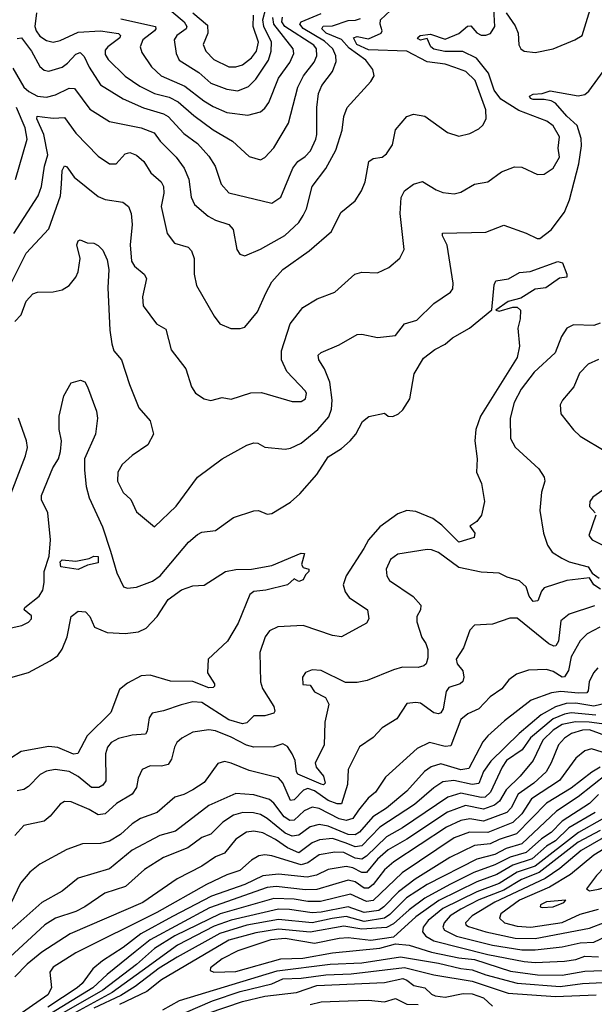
# Model space of a CAD drawing. Extents: x 1443846 to 1577407, y 839182 to 927291.
# Tile 163 of 256: x 1470866 to 1473417, y 893843 to 898215. Entities that reach past the tile are written whole.
import ezdxf

# ---------------------------------------------------------------- set-up
doc = ezdxf.new("R2010")
doc.units = 0

msp = doc.modelspace()

# ---------------------------------------------------------------- linework, layer by layer
at = {"layer": '0CON20XD'}
for points in [[(1470828.8, 897045), (1470895, 897178.2), (1470995, 897286.9), (1471047, 897433), (1471051, 897485), (1471054.1, 897545.9), (1471065, 897565.6), (1471075, 897561.1), (1471107.5, 897515), (1471215, 897430), (1471245, 897416.9), (1471324.6, 897404.6), (1471349.4, 897385), (1471361.4, 897355), (1471366, 897306), (1471355.8, 897215), (1471363, 897143), (1471375, 897120), (1471419.2, 897085), (1471428.5, 897065), (1471411.8, 896985), (1471414.5, 896945), (1471474, 896865), (1471515, 896840), (1471538.3, 896748.3), (1471602.9, 896665), (1471628.1, 896585), (1471646.4, 896556.4), (1471685, 896531.4), (1471715, 896524.4), (1471765, 896537.1), (1471805, 896530.6), (1471892.6, 896557.4), (1471939.7, 896559.7), (1472075, 896520), (1472115, 896520), (1472135, 896531.2), (1472138.6, 896555), (1472134.2, 896565), (1472052.7, 896652.7), (1472027.9, 896705), (1472027.8, 896745), (1472066.2, 896865), (1472122.4, 896937.6), (1472186.2, 896975), (1472265, 897005.6), (1472354.5, 897085.5), (1472385, 897094.3), (1472455, 897090.8), (1472505.5, 897114.5), (1472553.5, 897156.5), (1472572.2, 897195), (1472555.4, 897355), (1472559.5, 897425), (1472574.4, 897455), (1472615, 897484.2), (1472655, 897495.8), (1472715, 897459.4), (1472745, 897448.1), (1472795, 897441.9), (1472825, 897448.6), (1472885.4, 897484.6), (1472945, 897494.4), (1473005, 897539.4), (1473062.3, 897562.3), (1473095, 897560), (1473165, 897527.5), (1473195, 897528.6), (1473235, 897555.6), (1473261.8, 897605), (1473256, 897645), (1473261.8, 897695), (1473235, 897743.6), (1473205.6, 897765), (1473081.7, 897811.7), (1473002, 897862), (1472972.4, 897902.4), (1472947.5, 897977.5), (1472893.9, 898043.9), (1472833.4, 898073.4), (1472753.5, 898073.5), (1472705, 898084.1), (1472691.2, 898095), (1472675, 898131.2), (1472645, 898124.7), (1472635, 898130), (1472632.5, 898135), (1472643.3, 898145), (1472689.4, 898150.6), (1472755, 898129.3), (1472815, 898153.6), (1472853.4, 898186.6), (1472868.5, 898188.5), (1472895, 898156.5), (1472915, 898146.4), (1472935, 898145.6), (1472956.1, 898153.9), (1472975.5, 898185), (1472970.5, 898265)], [(1470839.7, 897265), (1470947.6, 897432.4), (1470962.2, 897475), (1470976, 897565), (1470990.7, 897615), (1470973.1, 897705), (1470942.1, 897775), (1470944, 897786), (1470965.9, 897784.1), (1471015, 897778.3), (1471065, 897780.9), (1471115, 897710.8), (1471215, 897608.5), (1471265, 897575.6), (1471295, 897575.6), (1471335, 897619.4), (1471354.6, 897625.4), (1471385, 897612.9), (1471417.5, 897585), (1471448.8, 897535), (1471494.3, 897494.3), (1471504.8, 897474.8), (1471506.6, 897445), (1471494.7, 897385), (1471520.6, 897265), (1471553.1, 897223.1), (1471614.6, 897204.6), (1471628.5, 897188.5), (1471640.9, 897155), (1471640.6, 897085), (1471651.4, 897035), (1471728.8, 896898.8), (1471755, 896864.2), (1471803, 896843), (1471845, 896843.1), (1471865, 896849.4), (1471922, 896918), (1471958.8, 897001.2), (1471985, 897051.4), (1472035, 897105.6), (1472151.5, 897188.5), (1472250.6, 897275), (1472291.1, 897358.9), (1472355, 897410.8), (1472383.1, 897455), (1472400, 897495), (1472415.8, 897585), (1472435, 897599.2), (1472475, 897604.2), (1472495, 897620), (1472520.9, 897659.1), (1472535, 897726.2), (1472584.5, 897785.5), (1472615, 897795.7), (1472665, 897787.1), (1472765, 897713.5), (1472815, 897698.1), (1472865, 897710), (1472905, 897730.6), (1472922.8, 897747.2), (1472936.5, 897775), (1472936.2, 897815), (1472887.6, 897945), (1472847.1, 897985), (1472797.4, 898002.6), (1472755, 898017.3), (1472675, 898027.2), (1472585, 898074.8), (1472415, 898081.1), (1472363.4, 898105), (1472347.5, 898135), (1472365, 898140.2), (1472415, 898130.3), (1472470.8, 898155), (1472475.4, 898165), (1472466.2, 898195), (1472468.2, 898215), (1472535, 898277.3)], [(1471541.7, 898251.7), (1471595.6, 898205), (1471608.4, 898185), (1471605, 898174.7), (1471563.6, 898145), (1471552.3, 898125), (1471560.3, 898065), (1471573.9, 898035), (1471661, 897981), (1471715, 897932.6), (1471785, 897906.3), (1471835, 897898.9), (1471881.8, 897918.2), (1471915, 897950.4), (1471970.4, 898035), (1471982.9, 898075), (1471984.3, 898115), (1471949.9, 898185), (1471945.5, 898215), (1471959.4, 898265)], [(1471635, 898245.7), (1471700.3, 898190.3), (1471701.3, 898155), (1471680.8, 898105), (1471692.5, 898075), (1471728, 898038), (1471795, 898005.8), (1471825, 898005.3), (1471855, 898015.3), (1471895, 898045.8), (1471917.8, 898075), (1471926.1, 898115), (1471902.9, 898185), (1471904.1, 898235)], [(1473026.1, 898246.1), (1473065, 898187.8), (1473078.4, 898155), (1473082.7, 898102.7), (1473091.4, 898085), (1473105, 898075.6), (1473155, 898068.8), (1473235, 898085.6), (1473330, 898125), (1473362.5, 898145), (1473399.1, 898260.9)], [(1470835, 898000), (1470885, 897915.9), (1470905.9, 897895.9), (1470945, 897875.8), (1470985, 897870.6), (1471025, 897881.6), (1471085, 897910.5), (1471109.9, 897909.9), (1471177.3, 897817.3), (1471265, 897762.2), (1471404.7, 897735.3), (1471462.4, 897712.4), (1471489.6, 897675), (1471560.8, 897605), (1471596.2, 897555), (1471617.1, 897507.1), (1471627, 897427), (1471642.2, 897395), (1471703, 897343), (1471735.3, 897325.3), (1471795, 897305.6), (1471813.3, 897283.3), (1471829.5, 897195), (1471843.8, 897173.8), (1471865, 897167.1), (1471935, 897195.5), (1472043.6, 897256.4), (1472104.6, 897315), (1472125.2, 897344.8), (1472140, 897375), (1472165.2, 897474.8), (1472225.7, 897554.3), (1472269.7, 897635), (1472298.2, 897725), (1472305.6, 897785), (1472319.4, 897825), (1472425, 897940), (1472440.4, 897965), (1472434, 897994), (1472402.3, 898035), (1472328.8, 898088.8), (1472295, 898127), (1472226.9, 898155), (1472207.2, 898175), (1472213.4, 898186.6), (1472255, 898188.5), (1472325, 898211.3), (1472357, 898213), (1472379, 898221)], [(1470855, 898132), (1470874, 898134), (1470918.7, 898075), (1470955, 898007.5), (1470975, 897991.5), (1470995, 897987.1), (1471055, 898004.7), (1471078.5, 898021.5), (1471115, 898062.1), (1471135, 898068.8), (1471152.3, 898052.3), (1471175, 898004.6), (1471225, 897925.3), (1471325, 897863.8), (1471415, 897824), (1471505, 897797.5), (1471524.8, 897784.8), (1471595, 897709.1), (1471655, 897665.4), (1471705, 897609.4), (1471733.3, 897565), (1471760, 897485), (1471795, 897445.5), (1471985, 897400), (1472025, 897427.5), (1472078.4, 897555), (1472100.9, 897585), (1472133.2, 897606.8), (1472156.9, 897633.1), (1472180.3, 897685), (1472185.8, 897705), (1472184.8, 897825), (1472192.3, 897887.7), (1472206.7, 897923.3), (1472254.6, 897985), (1472271.1, 898028.9), (1472269.5, 898055), (1472256.3, 898085), (1472219.2, 898119.2), (1472125.2, 898175.2), (1472110.4, 898195), (1472115.2, 898205), (1472205, 898242.7)], [(1470940.2, 898245), (1470933.2, 898185), (1470938.8, 898165), (1470955, 898142.4), (1470985, 898122.7), (1471015, 898115.2), (1471045, 898122.4), (1471125, 898159.2), (1471225, 898165.5), (1471304.2, 898154.2), (1471313.8, 898145), (1471310.9, 898135), (1471257.3, 898095), (1471245, 898079.2), (1471245, 898060), (1471258.7, 898038.7), (1471334.5, 897964.5), (1471399.8, 897919.8), (1471465, 897887.1), (1471529.6, 897870.4)], [(1471315, 898218.6), (1471469.1, 898185), (1471470.9, 898175), (1471464.2, 898165), (1471413.2, 898125), (1471401.6, 898095), (1471408.9, 898068.9), (1471451.8, 898005), (1471494.6, 897965), (1471599.8, 897919.8), (1471684, 897854), (1471725, 897829.5), (1471785, 897802.9), (1471878.7, 897791.3), (1471935, 897806.5), (1471955, 897822.2), (1471972.4, 897847.6), (1472014.8, 897955), (1472065.3, 898025), (1472082.5, 898065), (1472080, 898085), (1471993.6, 898195), (1471989.3, 898225)], [(1471529.6, 897870.4), (1471569.8, 897849.8), (1471638.9, 897788.9), (1471725, 897725.3), (1471811.1, 897675), (1471885, 897607.1), (1471935, 897593.1), (1471955, 897602.9), (1471995, 897646.7), (1472059.6, 897755), (1472100.8, 897915), (1472126.7, 897965), (1472173.4, 898026.6), (1472185.5, 898055), (1472183.1, 898085), (1472172.1, 898102.1), (1472043.3, 898185), (1472030.3, 898205), (1472033.2, 898226.8)], [(1470844.7, 896875.3), (1470872.2, 896905), (1470894.7, 896965.3), (1470925, 896997.1), (1470945, 897005.7), (1471015, 897007.1), (1471055, 897015.8), (1471085, 897034.2), (1471115, 897071.4), (1471125.2, 897094.8), (1471134.2, 897155), (1471119.3, 897215), (1471125, 897232.9), (1471135, 897238.1), (1471165, 897224), (1471195, 897222), (1471215, 897212), (1471235, 897191.2), (1471255, 897148.8), (1471261.6, 897105), (1471257.7, 897025), (1471266, 896836), (1471274.7, 896775), (1471283.9, 896745), (1471317.9, 896705), (1471353.1, 896595), (1471395, 896490.8), (1471445, 896433.8), (1471459.6, 896375), (1471435, 896326.9), (1471365, 896279.4), (1471320.8, 896239.2), (1471302.2, 896205), (1471300.9, 896165), (1471324.7, 896114.7), (1471360, 896085), (1471385, 896030), (1471465, 895962.5), (1471560.5, 896055), (1471655.9, 896184.1), (1471765, 896264.2), (1471874.6, 896325.4), (1471905, 896335.6), (1471923.9, 896333.9), (1471955, 896317.1), (1472045, 896307.8), (1472068, 896312), (1472115, 896334.4), (1472189.5, 896395), (1472238.6, 896451.4), (1472250.3, 896485), (1472253.8, 896525), (1472242.6, 896605), (1472219.2, 896665), (1472193.9, 896705), (1472191.4, 896725), (1472205, 896737.5), (1472285, 896770.6), (1472365, 896816.7), (1472385, 896818.1), (1472455, 896803.5), (1472535, 896813.1), (1472575, 896864.4), (1472629.5, 896880.5), (1472704.2, 896955), (1472778.8, 897005), (1472789.7, 897020.3), (1472790, 897045), (1472764.4, 897214.4), (1472743.1, 897255), (1472742.4, 897267.6), (1472935, 897271.2), (1473015, 897302.2), (1473115, 897266.4), (1473162.9, 897242.9), (1473175, 897244), (1473225, 897281.5), (1473285, 897360.5), (1473307.2, 897415), (1473347.8, 897575), (1473360.4, 897655), (1473358, 897688), (1473340.9, 897745), (1473295, 897785.9), (1473244.1, 897844.1), (1473225.2, 897855.2), (1473195, 897861.1), (1473145, 897860.7), (1473134, 897865), (1473130, 897875), (1473145, 897884.4), (1473185, 897886.7), (1473220.8, 897899.2), (1473345, 897877.5), (1473375, 897883.5), (1473392.6, 897897.4), (1473472.5, 898007.5)], [(1470847.7, 897505), (1470899, 897685), (1470890.4, 897735), (1470851.3, 897825)], [(1470685, 895483.3), (1470875, 895524.5), (1470905, 895540), (1470919.2, 895555), (1470917.9, 895567.9), (1470886.2, 895595), (1470888.8, 895605), (1470952.2, 895655), (1470968.6, 895681.4), (1470975.4, 895715), (1470974.7, 895765), (1470996.7, 895833.3), (1471002.3, 895905), (1470990.4, 896025), (1470963, 896083), (1470962.8, 896102.8), (1471013, 896225), (1471037.9, 896265), (1471047.1, 896297.1), (1471051.1, 896345), (1471040.8, 896395), (1471042, 896455), (1471062.5, 896545), (1471095, 896602.5), (1471135.6, 896614.4), (1471155, 896606.7), (1471167.3, 896585), (1471207.2, 896477.2), (1471212.2, 896445), (1471203.3, 896375), (1471154.2, 896265), (1471153.1, 896215), (1471161.7, 896141.7), (1471175, 896092.2), (1471233, 895963), (1471269.1, 895855), (1471298, 895758), (1471326.3, 895696.3), (1471345, 895690.9), (1471385, 895694.4), (1471455, 895720.9), (1471489.4, 895745), (1471615.3, 895894.7), (1471655, 895928.9), (1471675, 895938.9), (1471735, 895947.1), (1471815, 896004.4), (1471905, 896034.3), (1471925.5, 896035.5), (1471965, 896018.9), (1471985, 896022), (1472067.6, 896072.4), (1472109.8, 896110.2), (1472185, 896195.5), (1472236, 896274), (1472295, 896311.5), (1472332.7, 896345), (1472358.8, 896375), (1472388.6, 896431.4), (1472416.4, 896453.6), (1472485, 896468), (1472502.5, 896455), (1472522.5, 896452.5), (1472548.1, 896465), (1472567.2, 896482.8), (1472598.5, 896531.5), (1472617.8, 896642.2), (1472658.2, 896711.8), (1472709, 896751), (1472755, 896774.6), (1472787.5, 896802.5), (1472863.5, 896845), (1472962.7, 896927.3), (1472973, 897037), (1472980, 897055), (1473035.4, 897064.6), (1473085, 897092.5), (1473132.6, 897097.4), (1473255, 897141.2), (1473275.7, 897135), (1473295.6, 897085), (1473295, 897071.2), (1473262.9, 897067.1), (1473202.5, 897025), (1473155, 897018), (1473090.9, 896979.1), (1473035, 896964), (1472980, 896925), (1472995, 896921.2), (1473055, 896938.8), (1473075, 896938.8), (1473090, 896925), (1473087.3, 896887.3), (1473077.9, 896845), (1473084.5, 896765), (1473074.6, 896715), (1472911.6, 896455), (1472890.6, 896395), (1472886.4, 896345), (1472896.9, 896265), (1472894.4, 896205), (1472915.6, 896155), (1472930, 896075), (1472915.7, 896015), (1472895, 895986.2), (1472864.2, 895965.8), (1472886.9, 895935), (1472884.2, 895915), (1472815, 895894.5), (1472740.1, 895970.1), (1472699.8, 895999.8), (1472625, 896031.1), (1472585, 896035.8), (1472545, 896020.9), (1472465, 895962.3), (1472415, 895905.4), (1472393.4, 895866.6), (1472316, 895745), (1472302.3, 895705), (1472311.5, 895675), (1472329.1, 895649.1), (1472410.8, 895595), (1472416, 895555), (1472406, 895535), (1472295, 895474.4), (1472255, 895480.5), (1472125, 895525.4), (1472011.5, 895518.5), (1471975, 895501.1), (1471955.4, 895475), (1471932.8, 895405), (1471935.4, 895275), (1471943.3, 895245), (1471994.5, 895165), (1471998.6, 895145), (1471994, 895135), (1471955, 895123.8), (1471905, 895122.9), (1471875, 895092.2), (1471855, 895088.2), (1471795, 895106.4), (1471675, 895183.2), (1471635, 895185.3), (1471583.1, 895173.1), (1471505, 895145.4), (1471454, 895136), (1471440.5, 895115), (1471432.3, 895055), (1471425, 895041.5), (1471365, 895037.9), (1471305, 895022.9), (1471271.5, 895005), (1471256.4, 894985), (1471246.4, 894955), (1471247.8, 894835), (1471235, 894816.2), (1471218.1, 894805), (1471185, 894805.3), (1471125, 894853.7), (1471085, 894876.7), (1471024.2, 894885.8), (1470985, 894878.2), (1470956.2, 894863.8), (1470905, 894809.2), (1470885, 894796.2), (1470855, 894790.9)], [(1473442.4, 896867.6), (1473415, 896857.7), (1473325, 896860.6), (1473295.4, 896844.6), (1473271.9, 896808.1), (1473242.7, 896735), (1473150.3, 896649.7), (1473092.5, 896575), (1473062, 896515), (1473043.1, 896445), (1473045.5, 896355.5), (1473066.1, 896316.1), (1473170.7, 896220.7), (1473194.1, 896184.1), (1473197.5, 896165), (1473183.1, 896116.9), (1473175.6, 896035), (1473190.8, 895935), (1473209.2, 895880.8), (1473230.2, 895850.2), (1473273.4, 895823.4), (1473305, 895808.2), (1473389.2, 895785), (1473407.8, 895757.8), (1473438.7, 895735)], [(1473435, 896706.2), (1473390, 896685), (1473351.9, 896645), (1473325.7, 896585), (1473276, 896525), (1473265.8, 896504.2), (1473268, 896465), (1473325, 896394.3), (1473355, 896365.8), (1473467.6, 896297.6)], [(1470805.4, 896055), (1470891.5, 896278.5), (1470900.5, 896315), (1470896.2, 896345), (1470860.6, 896445)], [(1473455, 896125.6), (1473410.8, 896095), (1473397.1, 896075), (1473395, 896053.3), (1473420.8, 896025)], [(1473423.1, 896015), (1473393.1, 895925), (1473407.5, 895905), (1473455, 895881.3)], [(1470763.4, 895276.6), (1470905, 895315.6), (1471001.5, 895368.5), (1471035, 895391.9), (1471055, 895419.2), (1471077.5, 895475), (1471094.7, 895565), (1471125, 895588), (1471158, 895585), (1471177.6, 895565), (1471197.5, 895517.5), (1471255, 895493.3), (1471335, 895489.7), (1471392.9, 895497.1), (1471427.2, 895512.8), (1471476.9, 895565), (1471525, 895640), (1471585, 895682.7), (1471635, 895701.5), (1471685, 895704.2), (1471780, 895765), (1471825, 895773.1), (1471895, 895774.4), (1471985, 895791.1), (1472116, 895846), (1472130, 895845), (1472117.5, 895795), (1472125, 895782.5), (1472150, 895775), (1472150, 895765), (1472135, 895750), (1472125, 895727.5), (1472105, 895720), (1472085, 895732.5), (1472055, 895706), (1471958.7, 895681.3), (1471905, 895675.6), (1471887.2, 895662.8), (1471835.5, 895535), (1471788.6, 895455), (1471702.5, 895375), (1471699.2, 895315), (1471730.8, 895265), (1471731.5, 895255), (1471725, 895249.3), (1471705, 895248.4), (1471635, 895276.7), (1471535, 895278.2), (1471445, 895304.5), (1471405, 895301.6), (1471345, 895268.7), (1471309.1, 895240.9), (1471270.9, 895139.1), (1471165.2, 895035), (1471124, 894956), (1471105, 894953.1), (1471035, 894983.3), (1470995, 894987.3), (1470872.5, 894965), (1470826.1, 894936.1)], [(1473445, 895685.6), (1473415.5, 895705), (1473395.7, 895735.7), (1473295, 895724.7), (1473195, 895691.5), (1473182.6, 895677.4), (1473166, 895635), (1473145, 895631.2), (1473127.5, 895655), (1473115, 895696.2), (1473085, 895722.7), (1473029.6, 895739.6), (1472995, 895757.9), (1472915, 895761.8), (1472815, 895782.7), (1472725, 895848.9), (1472695, 895861.1), (1472675, 895862.2), (1472545, 895841.4), (1472511.9, 895818.1), (1472492.5, 895775), (1472495.6, 895745), (1472507.1, 895725), (1472613.1, 895653.1), (1472646.9, 895615), (1472645.5, 895595), (1472629.1, 895565), (1472628.5, 895541.5), (1472651.8, 895471.8), (1472669.2, 895445), (1472677.7, 895417.7), (1472678.3, 895381.7), (1472670.8, 895355), (1472660, 895345), (1472635, 895338.5), (1472565, 895339.1), (1472525, 895328.5), (1472408.8, 895281.2), (1472365, 895271.8), (1472311.8, 895271.8), (1472205, 895324.3), (1472165, 895327.5), (1472135, 895316.2), (1472121.2, 895295), (1472123.2, 895263.2), (1472155, 895260), (1472175, 895230), (1472224.4, 895204.4), (1472238.6, 895175), (1472220.4, 895095), (1472217.4, 894992.6), (1472177.1, 894915), (1472182.4, 894895), (1472215.2, 894855), (1472222.9, 894825), (1472215, 894817.1), (1472205, 894819.7), (1472100.9, 894865), (1472094.5, 894874.5), (1472089.2, 894925), (1472075.1, 894955), (1472055, 894987.1), (1472035, 894999.4), (1471995, 894986.5), (1471905, 894984.4), (1471872.7, 894992.7), (1471805, 895029.3), (1471735, 895056.7), (1471705, 895060.9), (1471635, 895050.4), (1471585.7, 895025), (1471564.3, 895005.7), (1471552.7, 894985), (1471539.4, 894930.6), (1471525, 894907.8), (1471495, 894899.6), (1471445, 894901.8), (1471409.2, 894885), (1471392.7, 894847.3), (1471384.7, 894805), (1471366, 894775), (1471296, 894734), (1471245, 894688.2), (1471215, 894683.4), (1471175, 894707.6), (1471095, 894741.8), (1471065, 894743.3), (1471045, 894731.4), (1471001.5, 894678.5), (1470974.1, 894655.9), (1470883.7, 894636.3), (1470845, 894591.9)], [(1471125, 895772.9), (1471048, 895785), (1471045, 895807.5), (1471053.9, 895816.1), (1471115, 895810), (1471175, 895822.5), (1471195, 895832.5), (1471215, 895831.2), (1471215, 895803.3), (1471167.6, 895792.4), (1471125, 895772.9)], [(1473417.2, 895612.8), (1473304.8, 895575.2), (1473268.5, 895545), (1473257.4, 895455), (1473245.9, 895434.1), (1473237.7, 895432.3), (1473215, 895443.3), (1473075, 895557.5), (1473042.4, 895557.6), (1472965, 895530.6), (1472885, 895525.8), (1472865, 895503.3), (1472835.6, 895425), (1472804.5, 895375), (1472808.1, 895355), (1472833.9, 895323.9), (1472838.2, 895295), (1472834, 895276), (1472822, 895265), (1472771, 895249), (1472759, 895231), (1472746.8, 895155), (1472735, 895136.5), (1472725, 895132.1), (1472705, 895137.3), (1472645, 895179.6), (1472625, 895183.5), (1472585, 895178.8), (1472540, 895110), (1472475, 895070), (1472435, 895027.8), (1472375, 894985.5), (1472324.7, 894885), (1472321.3, 894818.7), (1472295, 894733.3), (1472275, 894732.9), (1472235, 894747.7), (1472175, 894790.7), (1472145, 894801.1), (1472126.2, 894793.8), (1472085, 894751), (1472068.2, 894748.2), (1472035, 894826.2), (1472015, 894847.7), (1471885, 894880.7), (1471805, 894914), (1471775, 894920.4), (1471745, 894911.4), (1471685, 894827.5), (1471634.5, 894794.5), (1471595, 894773.9), (1471555, 894761.8), (1471475.7, 894694.3), (1471402.1, 894667.9), (1471365.7, 894644.3), (1471313.5, 894596.5), (1471265, 894566.7), (1471225, 894556.1), (1471145, 894554.5), (1471075, 894530.5), (1470955, 894465.6), (1470911.2, 894428.8), (1470869.1, 894380.9), (1470825, 894287.5)], [(1473442.3, 895517.7), (1473385, 895488.2), (1473355, 895456.9), (1473315, 895385.7), (1473302.3, 895325), (1473285, 895296.6), (1473274.4, 895295), (1473235, 895321.2), (1473205, 895328.8), (1473125, 895326.9), (1473071.5, 895308.5), (1473037, 895283), (1473005.8, 895244.2), (1472955, 895207.3), (1472905, 895155.4), (1472855, 895131.8), (1472825, 895106.7), (1472780, 894990), (1472755, 894987.5), (1472685, 895005.3), (1472630.8, 894979.2), (1472489.4, 894850.6), (1472445.3, 894785), (1472412.4, 894757.6), (1472370.6, 894705), (1472345, 894667.9), (1472315, 894658.3), (1472285, 894666.1), (1472195, 894712.7), (1472165, 894718), (1472128.6, 894701.4), (1472085, 894660.2), (1472065, 894659.1), (1472039.8, 894675), (1471995, 894735.3), (1471975, 894751.4), (1471905, 894772.4), (1471825, 894779.3), (1471706.2, 894725), (1471558.1, 894611.9), (1471488.1, 894591.9), (1471365, 894527.4), (1471265, 894443.5), (1471125, 894402.9), (1471055.2, 894344.8), (1470965, 894294.1)], [(1473432.6, 895337.4), (1473414.1, 895315), (1473394, 895275), (1473390.4, 895235), (1473384.1, 895225.9), (1473346.4, 895223.6), (1473268.1, 895231.9), (1473226.3, 895226.3), (1473137.3, 895192.7), (1473018.7, 895101.3), (1472943.8, 895035), (1472922, 895008), (1472859.8, 894890.2), (1472825, 894884.2), (1472735, 894910.2), (1472692.9, 894897.1), (1472663.9, 894876.1), (1472585, 894789.5), (1472495, 894714), (1472434.5, 894675.5), (1472375, 894606.6), (1472355.5, 894594.5), (1472325, 894596.5), (1472235, 894633), (1472195, 894641), (1472155, 894631.2), (1472105, 894593.3), (1472075, 894589.9), (1472045, 894602.1), (1471965, 894668.4), (1471935, 894685.2), (1471903.5, 894693.5), (1471856.3, 894693.7), (1471815, 894682.4), (1471768.6, 894651.4), (1471715, 894598.8), (1471675, 894583.7), (1471612.7, 894537.3), (1471505, 894494.1), (1471419.5, 894440.5), (1471335.6, 894365), (1471243.3, 894336.7), (1471155.5, 894275), (1471115, 894254.3), (1471025, 894225.2), (1470978, 894195), (1470725, 893962.4)], [(1473470.6, 895179.4), (1473415, 895166), (1473335, 895179.2), (1473291.8, 895178.2), (1473245, 895163.1), (1473181.4, 895128.6), (1473084.2, 895045.8), (1472958.4, 894921.6), (1472925, 894875.9), (1472905, 894822.4), (1472875, 894818.6), (1472792.9, 894837.1), (1472745, 894830), (1472705, 894804.3), (1472619.5, 894730.5), (1472465, 894628.8), (1472385, 894546.5), (1472355, 894541.2), (1472315, 894558.4), (1472255, 894578.2), (1472196.6, 894573.4), (1472165, 894559.6), (1472105, 894515.5), (1472055, 894537.9), (1472001.6, 894575), (1471945, 894603.5), (1471905, 894612), (1471873.7, 894606.3), (1471825, 894576.1), (1471776, 894514), (1471735, 894498), (1471675, 894455.9), (1471565, 894399.7), (1471413.1, 894295), (1471089.5, 894155), (1470965, 894073.8), (1470898.6, 894021.4), (1470843.9, 893965)], [(1473423.6, 895126.4), (1473315, 895137.6), (1473285, 895131.6), (1473235, 895110.1), (1473133.5, 895026.5), (1473097.2, 894972.8), (1473027.8, 894925), (1473007.9, 894895), (1472955.8, 894784.2), (1472933, 894763), (1472915, 894760.9), (1472825, 894779.7), (1472767.2, 894762.8), (1472565, 894626.1), (1472495, 894586.7), (1472405, 894499.7), (1472385, 894487.5), (1472355, 894491.7), (1472305, 894516.4), (1472265, 894518.8), (1472195, 894506.5), (1472145, 894471.2), (1472115, 894461.5), (1471985, 894501.6), (1471954.1, 894505.9), (1471928.2, 894501.8), (1471895, 894483.3), (1471842.7, 894437.3), (1471785, 894417.3), (1471695, 894374.5), (1471475, 894250.2), (1471115, 894071.1), (1471015, 894007.7), (1471000.4, 893985), (1471007.5, 893915), (1470990.5, 893885), (1470825, 893768.9)], [(1473495, 895081.6), (1473393.9, 895096.1), (1473333.4, 895096.6), (1473275, 895084.4), (1473235, 895059.7), (1473189, 895015), (1473145, 894925.4), (1473088.1, 894855), (1473025.2, 894795), (1472996.6, 894745), (1472973.8, 894726.2), (1472925, 894708.4), (1472845, 894724.9), (1472765, 894695.8), (1472585, 894575.7), (1472502.1, 894527.9), (1472455, 894487), (1472405, 894428), (1472385, 894428.5), (1472345, 894448.6), (1472315, 894455.1), (1472235, 894440.9), (1472183.9, 894416.1), (1472142.6, 894407.4), (1472015, 894419.8), (1471945, 894412.9), (1471865.1, 894374.9), (1471717.4, 894322.6), (1471545, 894232.7), (1471403.9, 894156.1), (1471325.7, 894095), (1471234, 894036), (1471190.5, 893999.5), (1471143.9, 893935), (1471121.9, 893915), (1470990.6, 893829.4)], [(1473545, 895006.2), (1473395, 895061.8), (1473365, 895060.4), (1473315.4, 895045), (1473284.2, 895025), (1473258.4, 894995), (1473226, 894915), (1473203, 894875), (1473148.3, 894825), (1473079.4, 894775), (1473048.6, 894715), (1473029, 894695), (1472925, 894655.4), (1472865, 894666.3), (1472825, 894658.3), (1472760.3, 894629.7), (1472527.3, 894475), (1472485, 894440), (1472435.3, 894374.7), (1472415, 894358.2), (1472395, 894359), (1472355, 894386.1), (1472325, 894393.2), (1472185, 894352.3), (1472135, 894351), (1472005, 894365.9), (1471965, 894361.1), (1471709.1, 894270.9), (1471445, 894129.5), (1471379.2, 894075), (1471254.6, 893975.4), (1471190.1, 893915), (1471007.2, 893802.8)], [(1473475, 894954.6), (1473405, 894977.3), (1473375, 894968.9), (1473335, 894935.5), (1473263.1, 894836.9), (1473138.1, 894755), (1473095, 894688), (1473055, 894650.5), (1472944.1, 894605.9), (1472862.6, 894607.4), (1472795, 894581.5), (1472563.4, 894426.6), (1472435, 894303.7), (1472405, 894299.7), (1472335, 894331.6), (1472201.4, 894298.6), (1472145, 894298.9), (1472085, 894309.2), (1471995, 894312), (1471755.6, 894244.4), (1471555, 894146), (1471465, 894090.3), (1471385, 894019.7), (1471235, 893905.3), (1471031.2, 893788.8)], [(1473443.8, 894896.2), (1473406, 894874), (1473315, 894802.8), (1473204.5, 894735.5), (1473071, 894599), (1472995, 894575.1), (1472955, 894555.7), (1472885, 894548.4), (1472775, 894494.1), (1472621.5, 894398.5), (1472547.5, 894342.5), (1472483.1, 894275), (1472460.3, 894259.7), (1472395, 894250.5), (1472325, 894275.9), (1472205, 894251.3), (1472165, 894248.7), (1472063.6, 894263.6), (1472015, 894264.4), (1471805, 894216.4), (1471730, 894190), (1471566.1, 894105), (1471409.1, 893990.9), (1471276.3, 893895), (1471065, 893779.5)], [(1473472.2, 894865), (1473345, 894763.3), (1473249.7, 894700.3), (1473095.4, 894554.6), (1473025.6, 894534.4), (1472975, 894508.2), (1472895, 894486.4), (1472675, 894374.6), (1472583.7, 894315), (1472509.3, 894240.7), (1472485.5, 894224.5), (1472395, 894210), (1472315, 894231.9), (1472253.7, 894223.7), (1472165, 894204.9), (1472015, 894219), (1471875, 894193.8), (1471755, 894157.4), (1471565, 894052.6), (1471485, 894002.7), (1471379, 893921), (1471315, 893881.8), (1471194.6, 893825)], [(1473435.3, 894774.7), (1473395, 894734.2), (1473275, 894655.4), (1473225, 894604.8), (1473182.8, 894577.2), (1473115, 894516.2), (1473043.9, 894496.1), (1472975, 894461.5), (1472882.2, 894427.8), (1472775, 894373.9), (1472665.4, 894314.6), (1472595, 894262.3), (1472525, 894199.3), (1472495, 894184.3), (1472385, 894175.6), (1472305, 894189.4), (1472155, 894163.4), (1472015, 894176.6), (1471915, 894159.7), (1471795, 894126.8), (1471495, 893951.4), (1471431.1, 893898.9), (1471308.5, 893841.5)], [(1473421.3, 894695), (1473303.8, 894626.2), (1473245, 894569), (1473205, 894544.2), (1473141.9, 894488.1), (1473055, 894461), (1472985, 894419.6), (1472895, 894386.3), (1472727, 894303), (1472625, 894231), (1472525, 894140.6), (1472425, 894126.4), (1472325, 894138.2), (1472285, 894134.4), (1472175, 894112.3), (1472045, 894134.4), (1471981.1, 894128.9), (1471835, 894080), (1471765.4, 894045), (1471713.3, 894005), (1471712.1, 893992.1), (1471727.5, 893985), (1471825, 893987.7), (1472025, 894044.1), (1472123, 894047), (1472255, 894071.4), (1472465, 894092.4), (1472535, 894111.4), (1472595, 894104.8), (1472694.4, 894074.4), (1472815, 894049), (1472885, 894041.3), (1473045, 893989), (1473165, 893973.1), (1473275, 893971.4), (1473375, 893990), (1473455, 893992)], [(1473452.2, 894665), (1473346.2, 894606.2), (1473153.8, 894456.2), (1473075, 894429.2), (1472995, 894379.4), (1472895, 894342.4), (1472745, 894268), (1472679.3, 894215), (1472657.8, 894185), (1472654.7, 894165), (1472668.4, 894145), (1472705, 894123.8), (1472945, 894063.5), (1473105, 894032.7), (1473155, 894028.8), (1473285, 894033.9), (1473335, 894042.1), (1473375, 894056.2), (1473436.4, 894053.6)], [(1473395, 894347.1), (1473435, 894354.1), (1473506.2, 894373.8), (1473615, 894380.4), (1473665, 894400.6), (1473720.4, 894455), (1473770.9, 894525), (1473792, 894582), (1473794.3, 894605), (1473788.4, 894625), (1473751.2, 894645), (1473728, 894645), (1473705, 894636.3), (1473657.9, 894605), (1473586.1, 894533.9), (1473495.3, 894485), (1473427.1, 894415), (1473382.5, 894355), (1473395, 894347.1)], [(1473442.8, 894615), (1473345, 894562.3), (1473171.7, 894428.3), (1473093.1, 894396.9), (1473015, 894350), (1472904.1, 894305.9), (1472824.5, 894265.5), (1472777, 894235), (1472750, 894205), (1472745.3, 894185), (1472751.7, 894171.7), (1472805.5, 894145.5), (1472965, 894105.4), (1473095, 894085.1), (1473155, 894084.6)], [(1473495, 894603.8), (1473358.1, 894525), (1473264.1, 894445), (1473199, 894401), (1472975, 894296.7), (1472874.3, 894235.7), (1472845.3, 894205), (1472847.3, 894195), (1472858.6, 894188.6), (1472935, 894164.6), (1473065, 894136.8), (1473155, 894134.4)], [(1473533.2, 894576.8), (1473415, 894504.8), (1473311.7, 894418.3), (1473217.8, 894362.2), (1473085, 894305.6), (1473002.4, 894245), (1472996.1, 894225), (1473018.5, 894205), (1473075, 894189.7), (1473135, 894184.5)], [(1470965, 894294.1), (1470818.4, 894165)], [(1473185, 894271.8), (1473235, 894274.7), (1473282.5, 894295), (1473290, 894305), (1473205, 894297.5), (1473177.5, 894285), (1473176.2, 894275), (1473185, 894271.8)], [(1473135, 894184.5), (1473273.8, 894206.2), (1473355, 894243), (1473435, 894265.2)], [(1473155, 894134.4), (1473395, 894180.2), (1473465, 894207.7)], [(1473155, 894084.6), (1473275, 894097.9), (1473355, 894115.4), (1473415, 894117.8), (1473525, 894169.6)], [(1471501.6, 893818.4), (1471575, 893859.8), (1472009.5, 893990.5), (1472245, 894020.4), (1472385, 894026.7), (1472556.6, 894053.4), (1472725, 894025.1), (1472825, 894001), (1472875, 893996.3), (1472935, 893972.9), (1473075, 893936.3), (1473265, 893922.2), (1473365, 893935.6), (1473455, 893939)], [(1471547, 893783), (1471721.4, 893858.6), (1471845, 893898.8), (1471985, 893933.3), (1472034.4, 893955), (1472115, 893958.3), (1472225, 893973.3), (1472337.3, 893977.3), (1472575, 894005.8), (1472705, 893973), (1472875, 893944.9), (1473035, 893891.8), (1473245, 893877.4), (1473425, 893884.6)], [(1471625, 893776.6), (1471855, 893855.3), (1471955, 893878.5), (1472095, 893894.6), (1472185, 893925.8), (1472485, 893939.8), (1472566.8, 893956.8), (1472585, 893950.2), (1472616, 893926), (1472665.4, 893915), (1472695, 893887.3), (1472710.8, 893880.8), (1472755, 893874.8), (1472835, 893890), (1472875, 893888.9), (1472925, 893870.7), (1472965, 893834.8)], [(1472155, 893841.8), (1472205, 893853.1), (1472325, 893858.4), (1472415, 893860.8), (1472485, 893852.8), (1472535, 893868.1), (1472585, 893843.4), (1472635, 893841.6)]]:
    msp.add_lwpolyline(points, dxfattribs=at)

doc.saveas('drawing.dxf')
